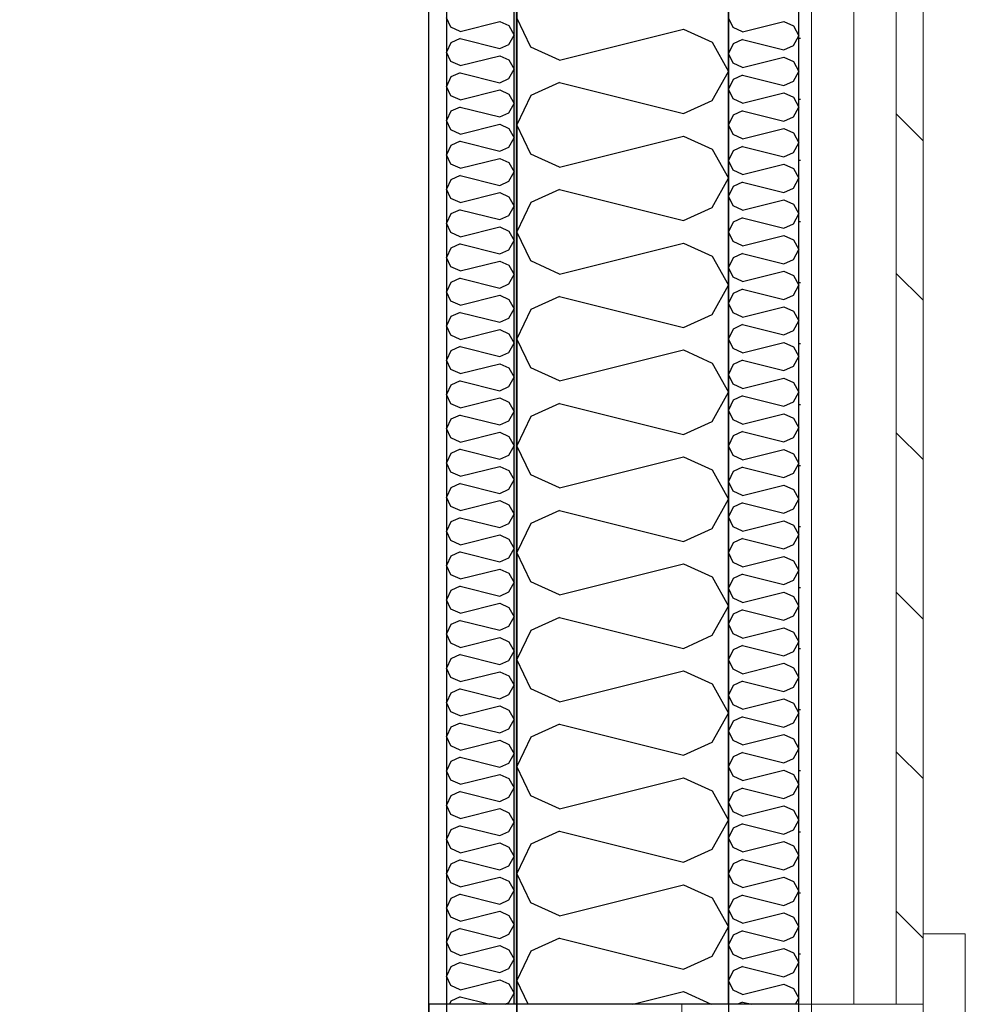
# Model space of a CAD drawing. Header units: millimetres. Extents: x -117798 to 93698, y -182207 to 252400.
# Tile 55 of 222: x -64741 to -64070, y -38336 to -37637. Entities that reach past the tile are written whole.
import ezdxf
from ezdxf.enums import TextEntityAlignment as Align

# ---------------------------------------------------------------- set-up
doc = ezdxf.new("R2010")
doc.units = ezdxf.units.MM
doc.header["$LTSCALE"] = 0.5
doc.header["$MEASUREMENT"] = 0
doc.linetypes.add('PLINE', pattern=[0])
for name, color, linetype in [('232- Ikke-bærende yttervegger', 7, 'Continuous'), ('232- Ikke-bærende yttervegger (Skravur)', 7, 'Continuous'), ('232- Ikke-bærende yttervegger (Skravur)(Nye konstruksjoner)', 7, 'Continuous'), ('232- Ikke-bærende yttervegger(Nye konstruksjoner)', 7, 'Continuous'), ('235- Utvendig kledning og overflate (Skravur)(Nye konstruksjoner)', 7, 'Continuous'), ('244- Vinduer_ dører_ foldevegger(Nye konstruksjoner)', 7, 'Continuous'), ('25-- Dekker(Nye konstruksjoner)', 7, 'Continuous'), ('256- Faste himlinger og overflatebehandling(Nye konstruksjoner)', 7, 'Continuous'), ('261- Primærkonstruksjon (tak)', 7, 'Continuous'), ('262- Taktekking(Nye konstruksjoner)', 7, 'Continuous'), ('862- M___Nettoareal(Nye konstruksjoner)', 7, 'Continuous'), ('862- M___Nettoareal(Polylinje)(Nye konstruksjoner)', 7, 'Continuous'), ('862- M___Nettoareal(Tekst)(Nye konstruksjoner)', 7, 'Continuous')]:
    doc.layers.add(name, color=color, linetype=linetype)
for name, color, linetype, lineweight in [('234- Vinduer_ dører_ porter(Nye konstruksjoner)', 7, 'Continuous', 0), ('235- Utvendig kledning og overflate(Nye konstruksjoner)', 7, 'Continuous', 0), ('236- Innvendig kledning og overflate(Nye konstruksjoner)', 7, 'Continuous', 0)]:
    doc.layers.add(name, color=color, linetype=linetype, lineweight=lineweight)
doc.styles.add('GENERATED_STYLE_1', font='arial.ttf')

# ---------------------------------------------------------------- blocks, each defined once
blk = doc.blocks.new('Åpent ned_A-218_37', base_point=(-65895.92, -34228.21))
at = {"layer": '862- M___Nettoareal(Polylinje)(Nye konstruksjoner)', "linetype": 'PLINE', "flags": 128}
blk.add_lwpolyline([(-67075.66, -28334.43), (-67075.66, -38899.43), (-64450.66, -38899.43), (-64450.66, -28334.43)], close=True, dxfattribs=at)
at = {"layer": '862- M___Nettoareal(Tekst)(Nye konstruksjoner)', "style": 'GENERATED_STYLE_1'}
for tag, height, p in [('DUMMY_862', 150, (-66013.78, -33759.23)), ('ROOM_NAME', 150, (-66013.78, -34702.69)), ('DUMMY_861', 100, (-66170.92, -34331.24)), ('ROOM_NUMBER', 100, (-66170.92, -34720.05)), ('DUMMY_863', 100, (-65778.07, -34697.2))]:
    blk.add_attdef(tag, text='', height=height, rotation=90, dxfattribs=at).set_placement(p, align=Align.TOP_LEFT)
blk = doc.blocks.new('*X182')
at = {"layer": '232- Ikke-bærende yttervegger (Skravur)', "linetype": 'PLINE'}
for p, q in [((-64378.35, -37656.69), (-64388.16, -37635.97)), ((-64358.03, -37665.94), (-64270.04, -37643.94)), ((-64270.04, -37643.94), (-64249.72, -37653.19)), ((-64358.03, -37665.94), (-64378.35, -37656.69)), ((-64249.72, -37653.19), (-64238.16, -37673.91)), ((-64249.72, -37694.63), (-64238.16, -37673.91)), ((-64358.03, -37681.88), (-64378.35, -37691.13)), ((-64358.03, -37681.88), (-64270.04, -37703.88)), ((-64378.35, -37691.13), (-64388.16, -37711.85)), ((-64270.04, -37703.88), (-64249.72, -37694.63)), ((-64378.35, -37732.57), (-64388.16, -37711.85)), ((-64358.03, -37741.82), (-64270.04, -37719.82)), ((-64270.04, -37719.82), (-64249.72, -37729.07)), ((-64249.72, -37729.07), (-64238.16, -37749.79)), ((-64358.03, -37741.82), (-64378.35, -37732.57)), ((-64249.72, -37770.51), (-64238.16, -37749.79)), ((-64358.03, -37757.76), (-64378.35, -37767.01)), ((-64358.03, -37757.76), (-64270.04, -37779.76)), ((-64378.35, -37767.01), (-64388.16, -37787.73)), ((-64270.04, -37779.76), (-64249.72, -37770.51)), ((-64378.35, -37808.45), (-64388.16, -37787.73)), ((-64358.03, -37817.7), (-64270.04, -37795.7)), ((-64270.04, -37795.7), (-64249.72, -37804.95)), ((-64249.72, -37804.95), (-64238.16, -37825.67)), ((-64358.03, -37817.7), (-64378.35, -37808.45)), ((-64249.72, -37846.39), (-64238.16, -37825.67)), ((-64358.03, -37833.64), (-64378.35, -37842.89)), ((-64358.03, -37833.64), (-64270.04, -37855.64)), ((-64378.35, -37842.89), (-64388.16, -37863.61)), ((-64270.04, -37855.64), (-64249.72, -37846.39)), ((-64378.35, -37884.33), (-64388.16, -37863.61)), ((-64358.03, -37893.58), (-64270.04, -37871.58)), ((-64270.04, -37871.58), (-64249.72, -37880.83)), ((-64249.72, -37880.83), (-64238.16, -37901.55)), ((-64358.03, -37893.58), (-64378.35, -37884.33)), ((-64249.72, -37922.27), (-64238.16, -37901.55)), ((-64358.03, -37909.52), (-64378.35, -37918.77)), ((-64358.03, -37909.52), (-64270.04, -37931.52)), ((-64378.35, -37918.77), (-64388.16, -37939.49)), ((-64270.04, -37931.52), (-64249.72, -37922.27)), ((-64378.35, -37960.21), (-64388.16, -37939.49)), ((-64358.03, -37969.46), (-64270.04, -37947.46)), ((-64270.04, -37947.46), (-64249.72, -37956.71)), ((-64358.03, -37969.46), (-64378.35, -37960.21)), ((-64249.72, -37956.71), (-64238.16, -37977.43)), ((-64249.72, -37998.15), (-64238.16, -37977.43)), ((-64358.03, -37985.4), (-64378.35, -37994.65)), ((-64358.03, -37985.4), (-64270.04, -38007.4)), ((-64378.35, -37994.65), (-64388.16, -38015.37)), ((-64270.04, -38007.4), (-64249.72, -37998.15)), ((-64378.35, -38036.09), (-64388.16, -38015.37)), ((-64358.03, -38045.34), (-64270.04, -38023.34)), ((-64270.04, -38023.34), (-64249.72, -38032.58)), ((-64358.03, -38045.34), (-64378.35, -38036.09)), ((-64249.72, -38032.58), (-64238.16, -38053.31)), ((-64249.72, -38074.03), (-64238.16, -38053.31)), ((-64358.03, -38061.28), (-64378.35, -38070.52)), ((-64358.03, -38061.28), (-64270.04, -38083.28)), ((-64378.35, -38070.52), (-64388.16, -38091.25)), ((-64270.04, -38083.28), (-64249.72, -38074.03)), ((-64378.35, -38111.97), (-64388.16, -38091.25)), ((-64358.03, -38121.21), (-64270.04, -38099.22)), ((-64270.04, -38099.22), (-64249.72, -38108.46)), ((-64358.03, -38121.21), (-64378.35, -38111.97)), ((-64249.72, -38108.46), (-64238.16, -38129.19)), ((-64249.72, -38149.91), (-64238.16, -38129.19)), ((-64358.03, -38137.16), (-64378.35, -38146.4)), ((-64358.03, -38137.16), (-64270.04, -38159.15)), ((-64378.35, -38146.4), (-64388.16, -38167.13)), ((-64270.04, -38159.15), (-64249.72, -38149.91)), ((-64378.35, -38187.85), (-64388.16, -38167.13)), ((-64358.03, -38197.09), (-64270.04, -38175.1)), ((-64270.04, -38175.1), (-64249.72, -38184.34)), ((-64358.03, -38197.09), (-64378.35, -38187.85)), ((-64249.72, -38184.34), (-64238.16, -38205.06)), ((-64249.72, -38225.79), (-64238.16, -38205.06)), ((-64358.03, -38213.04), (-64378.35, -38222.28)), ((-64358.03, -38213.04), (-64270.04, -38235.03)), ((-64378.35, -38222.28), (-64388.16, -38243)), ((-64270.04, -38235.03), (-64249.72, -38225.79)), ((-64378.35, -38263.73), (-64388.16, -38243)), ((-64358.03, -38272.97), (-64270.04, -38250.98)), ((-64270.04, -38250.98), (-64249.72, -38260.22)), ((-64249.72, -38260.22), (-64238.16, -38280.94)), ((-64358.03, -38272.97), (-64378.35, -38263.73)), ((-64249.72, -38301.67), (-64238.16, -38280.94)), ((-64358.03, -38288.91), (-64378.35, -38298.16)), ((-64358.03, -38288.91), (-64270.04, -38310.91)), ((-64378.35, -38298.16), (-64388.16, -38318.88)), ((-64270.04, -38310.91), (-64249.72, -38301.67)), ((-64380.14, -38335.82), (-64388.16, -38318.88)), ((-64305.91, -38335.82), (-64270.04, -38326.85)), ((-64270.04, -38326.85), (-64250.34, -38335.82))]:
    blk.add_line(p, q, dxfattribs=at)
blk = doc.blocks.new('*X377')
at = {"layer": '232- Ikke-bærende yttervegger (Skravur)(Nye konstruksjoner)', "linetype": 'PLINE'}
for p, q in [((-64435.02, -37642.6), (-64438.16, -37635.97)), ((-64428.52, -37645.56), (-64400.36, -37638.52)), ((-64400.36, -37638.52), (-64393.86, -37641.48)), ((-64428.52, -37645.56), (-64435.02, -37642.6)), ((-64393.86, -37641.48), (-64390.16, -37648.11)), ((-64428.52, -37650.66), (-64435.02, -37653.62)), ((-64428.52, -37650.66), (-64400.36, -37657.7)), ((-64393.86, -37654.74), (-64390.16, -37648.11)), ((-64435.02, -37653.62), (-64438.16, -37660.25)), ((-64400.36, -37657.7), (-64393.86, -37654.74)), ((-64435.02, -37666.88), (-64438.16, -37660.25)), ((-64428.52, -37669.84), (-64435.02, -37666.88)), ((-64428.52, -37669.84), (-64400.36, -37662.8)), ((-64400.36, -37662.8), (-64393.86, -37665.76)), ((-64393.86, -37665.76), (-64390.16, -37672.39)), ((-64393.86, -37679.03), (-64390.16, -37672.39)), ((-64435.02, -37677.9), (-64438.16, -37684.53)), ((-64428.52, -37674.94), (-64435.02, -37677.9)), ((-64428.52, -37674.94), (-64400.36, -37681.98)), ((-64400.36, -37681.98), (-64393.86, -37679.03)), ((-64435.02, -37691.17), (-64438.16, -37684.53)), ((-64428.52, -37694.12), (-64400.36, -37687.09)), ((-64400.36, -37687.09), (-64393.86, -37690.04)), ((-64428.52, -37694.12), (-64435.02, -37691.17)), ((-64393.86, -37690.04), (-64390.16, -37696.68)), ((-64428.52, -37699.23), (-64435.02, -37702.19)), ((-64428.52, -37699.23), (-64400.36, -37706.27)), ((-64393.86, -37703.31), (-64390.16, -37696.68)), ((-64435.02, -37702.19), (-64438.16, -37708.82)), ((-64435.02, -37715.45), (-64438.16, -37708.82)), ((-64400.36, -37706.27), (-64393.86, -37703.31)), ((-64428.52, -37718.41), (-64435.02, -37715.45)), ((-64428.52, -37718.41), (-64400.36, -37711.37)), ((-64400.36, -37711.37), (-64393.86, -37714.33)), ((-64393.86, -37714.33), (-64390.16, -37720.96)), ((-64393.86, -37727.59), (-64390.16, -37720.96)), ((-64435.02, -37726.47), (-64438.16, -37733.1)), ((-64428.52, -37723.51), (-64435.02, -37726.47)), ((-64428.52, -37723.51), (-64400.36, -37730.55)), ((-64400.36, -37730.55), (-64393.86, -37727.59)), ((-64435.02, -37739.73), (-64438.16, -37733.1)), ((-64428.52, -37742.69), (-64400.36, -37735.65)), ((-64400.36, -37735.65), (-64393.86, -37738.61)), ((-64428.52, -37742.69), (-64435.02, -37739.73)), ((-64393.86, -37738.61), (-64390.16, -37745.24)), ((-64435.02, -37750.75), (-64438.16, -37757.38)), ((-64428.52, -37747.79), (-64435.02, -37750.75)), ((-64428.52, -37747.79), (-64400.36, -37754.83)), ((-64393.86, -37751.87), (-64390.16, -37745.24)), ((-64435.02, -37764.01), (-64438.16, -37757.38)), ((-64400.36, -37754.83), (-64393.86, -37751.87)), ((-64428.52, -37766.97), (-64435.02, -37764.01)), ((-64428.52, -37766.97), (-64400.36, -37759.93)), ((-64400.36, -37759.93), (-64393.86, -37762.89)), ((-64393.86, -37762.89), (-64390.16, -37769.52)), ((-64393.86, -37776.15), (-64390.16, -37769.52)), ((-64435.02, -37775.03), (-64438.16, -37781.66)), ((-64428.52, -37772.07), (-64435.02, -37775.03)), ((-64428.52, -37772.07), (-64400.36, -37779.11)), ((-64400.36, -37779.11), (-64393.86, -37776.15)), ((-64435.02, -37788.29), (-64438.16, -37781.66)), ((-64428.52, -37791.25), (-64400.36, -37784.21)), ((-64400.36, -37784.21), (-64393.86, -37787.17)), ((-64428.52, -37791.25), (-64435.02, -37788.29)), ((-64393.86, -37787.17), (-64390.16, -37793.8)), ((-64435.02, -37799.31), (-64438.16, -37805.94)), ((-64428.52, -37796.35), (-64435.02, -37799.31)), ((-64428.52, -37796.35), (-64400.36, -37803.39)), ((-64393.86, -37800.43), (-64390.16, -37793.8)), ((-64435.02, -37812.57), (-64438.16, -37805.94)), ((-64400.36, -37803.39), (-64393.86, -37800.43)), ((-64428.52, -37815.53), (-64435.02, -37812.57)), ((-64428.52, -37815.53), (-64400.36, -37808.49)), ((-64400.36, -37808.49), (-64393.86, -37811.45)), ((-64393.86, -37811.45), (-64390.16, -37818.08)), ((-64428.52, -37820.63), (-64435.02, -37823.59)), ((-64428.52, -37820.63), (-64400.36, -37827.67)), ((-64393.86, -37824.71), (-64390.16, -37818.08)), ((-64435.02, -37823.59), (-64438.16, -37830.22)), ((-64400.36, -37827.67), (-64393.86, -37824.71)), ((-64435.02, -37836.85), (-64438.16, -37830.22)), ((-64428.52, -37839.81), (-64400.36, -37832.77)), ((-64400.36, -37832.77), (-64393.86, -37835.73)), ((-64428.52, -37839.81), (-64435.02, -37836.85)), ((-64393.86, -37835.73), (-64390.16, -37842.36)), ((-64435.02, -37847.87), (-64438.16, -37854.5)), ((-64428.52, -37844.91), (-64435.02, -37847.87)), ((-64428.52, -37844.91), (-64400.36, -37851.95)), ((-64393.86, -37848.99), (-64390.16, -37842.36)), ((-64435.02, -37861.13), (-64438.16, -37854.5)), ((-64400.36, -37851.95), (-64393.86, -37848.99)), ((-64428.52, -37864.09), (-64435.02, -37861.13)), ((-64428.52, -37864.09), (-64400.36, -37857.05)), ((-64400.36, -37857.05), (-64393.86, -37860.01)), ((-64393.86, -37860.01), (-64390.16, -37866.64)), ((-64428.52, -37869.2), (-64435.02, -37872.15)), ((-64428.52, -37869.2), (-64400.36, -37876.23)), ((-64393.86, -37873.28), (-64390.16, -37866.64)), ((-64435.02, -37872.15), (-64438.16, -37878.79)), ((-64400.36, -37876.23), (-64393.86, -37873.28)), ((-64435.02, -37885.42), (-64438.16, -37878.79)), ((-64428.52, -37888.37), (-64400.36, -37881.34)), ((-64400.36, -37881.34), (-64393.86, -37884.29)), ((-64428.52, -37888.37), (-64435.02, -37885.42)), ((-64393.86, -37884.29), (-64390.16, -37890.93)), ((-64435.02, -37896.44), (-64438.16, -37903.07)), ((-64428.52, -37893.48), (-64435.02, -37896.44)), ((-64428.52, -37893.48), (-64400.36, -37900.52)), ((-64400.36, -37900.52), (-64393.86, -37897.56)), ((-64393.86, -37897.56), (-64390.16, -37890.93)), ((-64435.02, -37909.7), (-64438.16, -37903.07)), ((-64428.52, -37912.66), (-64435.02, -37909.7)), ((-64428.52, -37912.66), (-64400.36, -37905.62)), ((-64400.36, -37905.62), (-64393.86, -37908.58)), ((-64393.86, -37908.58), (-64390.16, -37915.21)), ((-64428.52, -37917.76), (-64435.02, -37920.72)), ((-64428.52, -37917.76), (-64400.36, -37924.8)), ((-64393.86, -37921.84), (-64390.16, -37915.21)), ((-64435.02, -37920.72), (-64438.16, -37927.35)), ((-64400.36, -37924.8), (-64393.86, -37921.84)), ((-64435.02, -37933.98), (-64438.16, -37927.35)), ((-64428.52, -37936.94), (-64400.36, -37929.9)), ((-64400.36, -37929.9), (-64393.86, -37932.86)), ((-64428.52, -37936.94), (-64435.02, -37933.98)), ((-64393.86, -37932.86), (-64390.16, -37939.49)), ((-64393.86, -37946.12), (-64390.16, -37939.49)), ((-64435.02, -37945), (-64438.16, -37951.63)), ((-64428.52, -37942.04), (-64435.02, -37945)), ((-64428.52, -37942.04), (-64400.36, -37949.08)), ((-64400.36, -37949.08), (-64393.86, -37946.12)), ((-64435.02, -37958.26), (-64438.16, -37951.63)), ((-64428.52, -37961.22), (-64435.02, -37958.26)), ((-64428.52, -37961.22), (-64400.36, -37954.18)), ((-64400.36, -37954.18), (-64393.86, -37957.14)), ((-64393.86, -37957.14), (-64390.16, -37963.77)), ((-64428.52, -37966.32), (-64435.02, -37969.28)), ((-64428.52, -37966.32), (-64400.36, -37973.36)), ((-64393.86, -37970.4), (-64390.16, -37963.77)), ((-64435.02, -37969.28), (-64438.16, -37975.91)), ((-64400.36, -37973.36), (-64393.86, -37970.4)), ((-64435.02, -37982.54), (-64438.16, -37975.91)), ((-64428.52, -37985.5), (-64400.36, -37978.46)), ((-64400.36, -37978.46), (-64393.86, -37981.42)), ((-64393.86, -37981.42), (-64390.16, -37988.05)), ((-64428.52, -37985.5), (-64435.02, -37982.54)), ((-64393.86, -37994.68), (-64390.16, -37988.05)), ((-64435.02, -37993.56), (-64438.16, -38000.19)), ((-64428.52, -37990.6), (-64435.02, -37993.56)), ((-64428.52, -37990.6), (-64400.36, -37997.64)), ((-64400.36, -37997.64), (-64393.86, -37994.68)), ((-64435.02, -38006.82), (-64438.16, -38000.19)), ((-64428.52, -38009.78), (-64435.02, -38006.82)), ((-64428.52, -38009.78), (-64400.36, -38002.74)), ((-64400.36, -38002.74), (-64393.86, -38005.7)), ((-64393.86, -38005.7), (-64390.16, -38012.33)), ((-64428.52, -38014.88), (-64435.02, -38017.84)), ((-64428.52, -38014.88), (-64400.36, -38021.92)), ((-64393.86, -38018.96), (-64390.16, -38012.33)), ((-64435.02, -38017.84), (-64438.16, -38024.47)), ((-64400.36, -38021.92), (-64393.86, -38018.96)), ((-64435.02, -38031.1), (-64438.16, -38024.47)), ((-64428.52, -38034.06), (-64400.36, -38027.02)), ((-64400.36, -38027.02), (-64393.86, -38029.98)), ((-64393.86, -38029.98), (-64390.16, -38036.61)), ((-64428.52, -38034.06), (-64435.02, -38031.1)), ((-64393.86, -38043.24), (-64390.16, -38036.61)), ((-64435.02, -38042.12), (-64438.16, -38048.75)), ((-64428.52, -38039.16), (-64435.02, -38042.12)), ((-64428.52, -38039.16), (-64400.36, -38046.2)), ((-64400.36, -38046.2), (-64393.86, -38043.24)), ((-64435.02, -38055.38), (-64438.16, -38048.75)), ((-64428.52, -38058.34), (-64435.02, -38055.38)), ((-64428.52, -38058.34), (-64400.36, -38051.3)), ((-64400.36, -38051.3), (-64393.86, -38054.26)), ((-64393.86, -38054.26), (-64390.16, -38060.89)), ((-64428.52, -38063.45), (-64435.02, -38066.4)), ((-64428.52, -38063.45), (-64400.36, -38070.48)), ((-64393.86, -38067.53), (-64390.16, -38060.89)), ((-64435.02, -38066.4), (-64438.16, -38073.04)), ((-64400.36, -38070.48), (-64393.86, -38067.53)), ((-64435.02, -38079.67), (-64438.16, -38073.04)), ((-64428.52, -38082.63), (-64400.36, -38075.59)), ((-64400.36, -38075.59), (-64393.86, -38078.54)), ((-64393.86, -38078.54), (-64390.16, -38085.18)), ((-64428.52, -38082.63), (-64435.02, -38079.67)), ((-64393.86, -38091.81), (-64390.16, -38085.18)), ((-64435.02, -38090.69), (-64438.16, -38097.32)), ((-64428.52, -38087.73), (-64435.02, -38090.69)), ((-64428.52, -38087.73), (-64400.36, -38094.77)), ((-64400.36, -38094.77), (-64393.86, -38091.81)), ((-64435.02, -38103.95), (-64438.16, -38097.32)), ((-64428.52, -38106.91), (-64400.36, -38099.87)), ((-64400.36, -38099.87), (-64393.86, -38102.83)), ((-64428.52, -38106.91), (-64435.02, -38103.95)), ((-64393.86, -38102.83), (-64390.16, -38109.46)), ((-64428.52, -38112.01), (-64435.02, -38114.97)), ((-64428.52, -38112.01), (-64400.36, -38119.05)), ((-64393.86, -38116.09), (-64390.16, -38109.46)), ((-64435.02, -38114.97), (-64438.16, -38121.6)), ((-64400.36, -38119.05), (-64393.86, -38116.09)), ((-64435.02, -38128.23), (-64438.16, -38121.6)), ((-64428.52, -38131.19), (-64400.36, -38124.15)), ((-64400.36, -38124.15), (-64393.86, -38127.11)), ((-64393.86, -38127.11), (-64390.16, -38133.74)), ((-64428.52, -38131.19), (-64435.02, -38128.23)), ((-64393.86, -38140.37), (-64390.16, -38133.74)), ((-64435.02, -38139.25), (-64438.16, -38145.88)), ((-64428.52, -38136.29), (-64435.02, -38139.25)), ((-64428.52, -38136.29), (-64400.36, -38143.33)), ((-64400.36, -38143.33), (-64393.86, -38140.37)), ((-64435.02, -38152.51), (-64438.16, -38145.88)), ((-64428.52, -38155.47), (-64400.36, -38148.43)), ((-64400.36, -38148.43), (-64393.86, -38151.39)), ((-64428.52, -38155.47), (-64435.02, -38152.51)), ((-64393.86, -38151.39), (-64390.16, -38158.02)), ((-64428.52, -38160.57), (-64435.02, -38163.53)), ((-64428.52, -38160.57), (-64400.36, -38167.61)), ((-64393.86, -38164.65), (-64390.16, -38158.02)), ((-64435.02, -38163.53), (-64438.16, -38170.16)), ((-64400.36, -38167.61), (-64393.86, -38164.65)), ((-64435.02, -38176.79), (-64438.16, -38170.16)), ((-64428.52, -38179.75), (-64435.02, -38176.79)), ((-64428.52, -38179.75), (-64400.36, -38172.71)), ((-64400.36, -38172.71), (-64393.86, -38175.67)), ((-64393.86, -38175.67), (-64390.16, -38182.3)), ((-64393.86, -38188.93), (-64390.16, -38182.3)), ((-64435.02, -38187.81), (-64438.16, -38194.44)), ((-64428.52, -38184.85), (-64435.02, -38187.81)), ((-64428.52, -38184.85), (-64400.36, -38191.89)), ((-64400.36, -38191.89), (-64393.86, -38188.93)), ((-64435.02, -38201.07), (-64438.16, -38194.44)), ((-64428.52, -38204.03), (-64400.36, -38196.99)), ((-64400.36, -38196.99), (-64393.86, -38199.95)), ((-64428.52, -38204.03), (-64435.02, -38201.07)), ((-64393.86, -38199.95), (-64390.16, -38206.58)), ((-64428.52, -38209.13), (-64435.02, -38212.09)), ((-64428.52, -38209.13), (-64400.36, -38216.17)), ((-64393.86, -38213.21), (-64390.16, -38206.58)), ((-64435.02, -38212.09), (-64438.16, -38218.72)), ((-64435.02, -38225.35), (-64438.16, -38218.72)), ((-64400.36, -38216.17), (-64393.86, -38213.21)), ((-64428.52, -38228.31), (-64435.02, -38225.35)), ((-64428.52, -38228.31), (-64400.36, -38221.27)), ((-64400.36, -38221.27), (-64393.86, -38224.23)), ((-64393.86, -38224.23), (-64390.16, -38230.86)), ((-64393.86, -38237.49), (-64390.16, -38230.86)), ((-64435.02, -38236.37), (-64438.16, -38243)), ((-64428.52, -38233.41), (-64435.02, -38236.37)), ((-64428.52, -38233.41), (-64400.36, -38240.45)), ((-64400.36, -38240.45), (-64393.86, -38237.49)), ((-64435.02, -38249.64), (-64438.16, -38243)), ((-64428.52, -38252.59), (-64400.36, -38245.55)), ((-64400.36, -38245.55), (-64393.86, -38248.51)), ((-64428.52, -38252.59), (-64435.02, -38249.64)), ((-64393.86, -38248.51), (-64390.16, -38255.14)), ((-64435.02, -38260.65), (-64438.16, -38267.29)), ((-64428.52, -38257.7), (-64435.02, -38260.65)), ((-64428.52, -38257.7), (-64400.36, -38264.73)), ((-64393.86, -38261.78), (-64390.16, -38255.14)), ((-64435.02, -38273.92), (-64438.16, -38267.29)), ((-64400.36, -38264.73), (-64393.86, -38261.78)), ((-64428.52, -38276.88), (-64435.02, -38273.92)), ((-64428.52, -38276.88), (-64400.36, -38269.84)), ((-64400.36, -38269.84), (-64393.86, -38272.8)), ((-64393.86, -38272.8), (-64390.16, -38279.43)), ((-64393.86, -38286.06), (-64390.16, -38279.43)), ((-64435.02, -38284.94), (-64438.16, -38291.57)), ((-64428.52, -38281.98), (-64435.02, -38284.94)), ((-64428.52, -38281.98), (-64400.36, -38289.02)), ((-64400.36, -38289.02), (-64393.86, -38286.06)), ((-64435.02, -38298.2), (-64438.16, -38291.57)), ((-64428.52, -38301.16), (-64400.36, -38294.12)), ((-64400.36, -38294.12), (-64393.86, -38297.08)), ((-64428.52, -38301.16), (-64435.02, -38298.2)), ((-64393.86, -38297.08), (-64390.16, -38303.71)), ((-64435.02, -38309.22), (-64438.16, -38315.85)), ((-64428.52, -38306.26), (-64435.02, -38309.22)), ((-64428.52, -38306.26), (-64400.36, -38313.3)), ((-64393.86, -38310.34), (-64390.16, -38303.71)), ((-64435.02, -38322.48), (-64438.16, -38315.85)), ((-64400.36, -38313.3), (-64393.86, -38310.34)), ((-64428.52, -38325.44), (-64435.02, -38322.48)), ((-64428.52, -38325.44), (-64400.36, -38318.4)), ((-64400.36, -38318.4), (-64393.86, -38321.36)), ((-64393.86, -38321.36), (-64390.16, -38327.99)), ((-64428.52, -38330.54), (-64435.02, -38333.5)), ((-64428.52, -38330.54), (-64407.39, -38335.82)), ((-64393.86, -38334.62), (-64390.16, -38327.99)), ((-64435.02, -38333.5), (-64436.12, -38335.82)), ((-64396.5, -38335.82), (-64393.86, -38334.62))]:
    blk.add_line(p, q, dxfattribs=at)
blk = doc.blocks.new('*X389')
at = {"layer": '235- Utvendig kledning og overflate (Skravur)(Nye konstruksjoner)', "linetype": 'PLINE'}
for p, q in [((-64234.89, -37642.88), (-64238.16, -37635.97)), ((-64228.12, -37645.96), (-64198.79, -37638.63)), ((-64198.79, -37638.63), (-64192.01, -37641.71)), ((-64228.12, -37645.96), (-64234.89, -37642.88)), ((-64192.01, -37641.71), (-64188.16, -37648.62)), ((-64228.12, -37651.28), (-64234.89, -37654.36)), ((-64228.12, -37651.28), (-64198.79, -37658.61)), ((-64192.01, -37655.53), (-64188.16, -37648.62)), ((-64234.89, -37654.36), (-64238.16, -37661.27)), ((-64198.79, -37658.61), (-64192.01, -37655.53)), ((-64234.89, -37668.17), (-64238.16, -37661.27)), ((-64228.12, -37671.25), (-64198.79, -37663.92)), ((-64198.79, -37663.92), (-64192.01, -37667)), ((-64192.01, -37667), (-64188.16, -37673.91)), ((-64228.12, -37671.25), (-64234.89, -37668.17)), ((-64192.01, -37680.82), (-64188.16, -37673.91)), ((-64234.89, -37679.65), (-64238.16, -37686.56)), ((-64228.12, -37676.57), (-64234.89, -37679.65)), ((-64228.12, -37676.57), (-64198.79, -37683.9)), ((-64198.79, -37683.9), (-64192.01, -37680.82)), ((-64234.89, -37693.47), (-64238.16, -37686.56)), ((-64228.12, -37696.55), (-64234.89, -37693.47)), ((-64228.12, -37696.55), (-64198.79, -37689.22)), ((-64198.79, -37689.22), (-64192.01, -37692.3)), ((-64192.01, -37692.3), (-64188.16, -37699.2)), ((-64228.12, -37701.86), (-64234.89, -37704.94)), ((-64228.12, -37701.86), (-64198.79, -37709.19)), ((-64192.01, -37706.11), (-64188.16, -37699.2)), ((-64234.89, -37704.94), (-64238.16, -37711.85)), ((-64198.79, -37709.19), (-64192.01, -37706.11)), ((-64234.89, -37718.76), (-64238.16, -37711.85)), ((-64228.12, -37721.84), (-64198.79, -37714.51)), ((-64198.79, -37714.51), (-64192.01, -37717.59)), ((-64228.12, -37721.84), (-64234.89, -37718.76)), ((-64192.01, -37717.59), (-64188.16, -37724.5)), ((-64228.12, -37727.15), (-64234.89, -37730.24)), ((-64228.12, -37727.15), (-64198.79, -37734.49)), ((-64192.01, -37731.4), (-64188.16, -37724.5)), ((-64234.89, -37730.24), (-64238.16, -37737.14)), ((-64198.79, -37734.49), (-64192.01, -37731.4)), ((-64234.89, -37744.05), (-64238.16, -37737.14)), ((-64228.12, -37747.13), (-64198.79, -37739.8)), ((-64198.79, -37739.8), (-64192.01, -37742.88)), ((-64192.01, -37742.88), (-64188.16, -37749.79)), ((-64228.12, -37747.13), (-64234.89, -37744.05)), ((-64192.01, -37756.7), (-64188.16, -37749.79)), ((-64234.89, -37755.53), (-64238.16, -37762.44)), ((-64228.12, -37752.45), (-64234.89, -37755.53)), ((-64228.12, -37752.45), (-64198.79, -37759.78)), ((-64198.79, -37759.78), (-64192.01, -37756.7)), ((-64234.89, -37769.34), (-64238.16, -37762.44)), ((-64228.12, -37772.43), (-64234.89, -37769.34)), ((-64228.12, -37772.43), (-64198.79, -37765.09)), ((-64198.79, -37765.09), (-64192.01, -37768.18)), ((-64192.01, -37768.18), (-64188.16, -37775.08)), ((-64228.12, -37777.74), (-64234.89, -37780.82)), ((-64228.12, -37777.74), (-64198.79, -37785.07)), ((-64192.01, -37781.99), (-64188.16, -37775.08)), ((-64234.89, -37780.82), (-64238.16, -37787.73)), ((-64198.79, -37785.07), (-64192.01, -37781.99)), ((-64234.89, -37794.64), (-64238.16, -37787.73)), ((-64228.12, -37797.72), (-64198.79, -37790.39)), ((-64198.79, -37790.39), (-64192.01, -37793.47)), ((-64228.12, -37797.72), (-64234.89, -37794.64)), ((-64192.01, -37793.47), (-64188.16, -37800.38)), ((-64234.89, -37806.12), (-64238.16, -37813.02)), ((-64228.12, -37803.03), (-64234.89, -37806.12)), ((-64228.12, -37803.03), (-64198.79, -37810.37)), ((-64192.01, -37807.28), (-64188.16, -37800.38)), ((-64234.89, -37819.93), (-64238.16, -37813.02)), ((-64198.79, -37810.37), (-64192.01, -37807.28)), ((-64228.12, -37823.01), (-64234.89, -37819.93)), ((-64228.12, -37823.01), (-64198.79, -37815.68)), ((-64198.79, -37815.68), (-64192.01, -37818.76)), ((-64192.01, -37818.76), (-64188.16, -37825.67)), ((-64192.01, -37832.58), (-64188.16, -37825.67)), ((-64234.89, -37831.41), (-64238.16, -37838.32)), ((-64228.12, -37828.33), (-64234.89, -37831.41)), ((-64228.12, -37828.33), (-64198.79, -37835.66)), ((-64198.79, -37835.66), (-64192.01, -37832.58)), ((-64234.89, -37845.22), (-64238.16, -37838.32)), ((-64228.12, -37848.31), (-64198.79, -37840.97)), ((-64198.79, -37840.97), (-64192.01, -37844.06)), ((-64228.12, -37848.31), (-64234.89, -37845.22)), ((-64192.01, -37844.06), (-64188.16, -37850.96)), ((-64228.12, -37853.62), (-64234.89, -37856.7)), ((-64228.12, -37853.62), (-64198.79, -37860.95)), ((-64192.01, -37857.87), (-64188.16, -37850.96)), ((-64234.89, -37856.7), (-64238.16, -37863.61)), ((-64198.79, -37860.95), (-64192.01, -37857.87)), ((-64234.89, -37870.52), (-64238.16, -37863.61)), ((-64228.12, -37873.6), (-64198.79, -37866.27)), ((-64198.79, -37866.27), (-64192.01, -37869.35)), ((-64192.01, -37869.35), (-64188.16, -37876.26)), ((-64228.12, -37873.6), (-64234.89, -37870.52)), ((-64192.01, -37883.16), (-64188.16, -37876.26)), ((-64234.89, -37881.99), (-64238.16, -37888.9)), ((-64228.12, -37878.91), (-64234.89, -37881.99)), ((-64228.12, -37878.91), (-64198.79, -37886.25)), ((-64198.79, -37886.25), (-64192.01, -37883.16)), ((-64234.89, -37895.81), (-64238.16, -37888.9)), ((-64228.12, -37898.89), (-64234.89, -37895.81)), ((-64228.12, -37898.89), (-64198.79, -37891.56)), ((-64198.79, -37891.56), (-64192.01, -37894.64)), ((-64192.01, -37894.64), (-64188.16, -37901.55)), ((-64228.12, -37904.21), (-64234.89, -37907.29)), ((-64228.12, -37904.21), (-64198.79, -37911.54)), ((-64192.01, -37908.46), (-64188.16, -37901.55)), ((-64234.89, -37907.29), (-64238.16, -37914.2)), ((-64198.79, -37911.54), (-64192.01, -37908.46)), ((-64234.89, -37921.1), (-64238.16, -37914.2)), ((-64228.12, -37924.18), (-64198.79, -37916.85)), ((-64198.79, -37916.85), (-64192.01, -37919.93)), ((-64228.12, -37924.18), (-64234.89, -37921.1)), ((-64192.01, -37919.93), (-64188.16, -37926.84)), ((-64228.12, -37929.5), (-64234.89, -37932.58)), ((-64228.12, -37929.5), (-64198.79, -37936.83)), ((-64192.01, -37933.75), (-64188.16, -37926.84)), ((-64234.89, -37932.58), (-64238.16, -37939.49)), ((-64234.89, -37946.4), (-64238.16, -37939.49)), ((-64198.79, -37936.83), (-64192.01, -37933.75)), ((-64228.12, -37949.48), (-64234.89, -37946.4)), ((-64228.12, -37949.48), (-64198.79, -37942.15)), ((-64198.79, -37942.15), (-64192.01, -37945.23)), ((-64192.01, -37945.23), (-64188.16, -37952.13)), ((-64192.01, -37959.04), (-64188.16, -37952.13)), ((-64234.89, -37957.87), (-64238.16, -37964.78)), ((-64228.12, -37954.79), (-64234.89, -37957.87)), ((-64228.12, -37954.79), (-64198.79, -37962.12)), ((-64198.79, -37962.12), (-64192.01, -37959.04)), ((-64234.89, -37971.69), (-64238.16, -37964.78)), ((-64228.12, -37974.77), (-64198.79, -37967.44)), ((-64198.79, -37967.44), (-64192.01, -37970.52)), ((-64228.12, -37974.77), (-64234.89, -37971.69)), ((-64192.01, -37970.52), (-64188.16, -37977.43)), ((-64228.12, -37980.08), (-64234.89, -37983.17)), ((-64228.12, -37980.08), (-64198.79, -37987.42)), ((-64192.01, -37984.33), (-64188.16, -37977.43)), ((-64234.89, -37983.17), (-64238.16, -37990.07)), ((-64198.79, -37987.42), (-64192.01, -37984.33)), ((-64234.89, -37996.98), (-64238.16, -37990.07)), ((-64228.12, -38000.06), (-64198.79, -37992.73)), ((-64198.79, -37992.73), (-64192.01, -37995.81)), ((-64228.12, -38000.06), (-64234.89, -37996.98)), ((-64192.01, -37995.81), (-64188.16, -38002.72)), ((-64234.89, -38008.46), (-64238.16, -38015.37)), ((-64228.12, -38005.38), (-64234.89, -38008.46)), ((-64228.12, -38005.38), (-64198.79, -38012.71)), ((-64192.01, -38009.63), (-64188.16, -38002.72)), ((-64234.89, -38022.27), (-64238.16, -38015.37)), ((-64198.79, -38012.71), (-64192.01, -38009.63)), ((-64228.12, -38025.36), (-64234.89, -38022.27)), ((-64228.12, -38025.36), (-64198.79, -38018.02)), ((-64198.79, -38018.02), (-64192.01, -38021.11)), ((-64192.01, -38021.11), (-64188.16, -38028.01)), ((-64192.01, -38034.92), (-64188.16, -38028.01)), ((-64234.89, -38033.75), (-64238.16, -38040.66)), ((-64228.12, -38030.67), (-64234.89, -38033.75)), ((-64228.12, -38030.67), (-64198.79, -38038)), ((-64198.79, -38038), (-64192.01, -38034.92)), ((-64234.89, -38047.57), (-64238.16, -38040.66)), ((-64228.12, -38050.65), (-64198.79, -38043.32)), ((-64198.79, -38043.32), (-64192.01, -38046.4)), ((-64228.12, -38050.65), (-64234.89, -38047.57)), ((-64192.01, -38046.4), (-64188.16, -38053.31)), ((-64228.12, -38055.96), (-64234.89, -38059.05)), ((-64228.12, -38055.96), (-64198.79, -38063.3)), ((-64192.01, -38060.21), (-64188.16, -38053.31)), ((-64234.89, -38059.05), (-64238.16, -38065.95)), ((-64198.79, -38063.3), (-64192.01, -38060.21)), ((-64234.89, -38072.86), (-64238.16, -38065.95)), ((-64228.12, -38075.94), (-64198.79, -38068.61)), ((-64198.79, -38068.61), (-64192.01, -38071.69)), ((-64192.01, -38071.69), (-64188.16, -38078.6)), ((-64228.12, -38075.94), (-64234.89, -38072.86)), ((-64192.01, -38085.51), (-64188.16, -38078.6)), ((-64234.89, -38084.34), (-64238.16, -38091.25)), ((-64228.12, -38081.26), (-64234.89, -38084.34)), ((-64228.12, -38081.26), (-64198.79, -38088.59)), ((-64198.79, -38088.59), (-64192.01, -38085.51)), ((-64234.89, -38098.15), (-64238.16, -38091.25)), ((-64228.12, -38101.24), (-64234.89, -38098.15)), ((-64228.12, -38101.24), (-64198.79, -38093.9)), ((-64198.79, -38093.9), (-64192.01, -38096.99)), ((-64192.01, -38096.99), (-64188.16, -38103.89)), ((-64228.12, -38106.55), (-64234.89, -38109.63)), ((-64228.12, -38106.55), (-64198.79, -38113.88)), ((-64192.01, -38110.8), (-64188.16, -38103.89)), ((-64234.89, -38109.63), (-64238.16, -38116.54)), ((-64198.79, -38113.88), (-64192.01, -38110.8)), ((-64234.89, -38123.45), (-64238.16, -38116.54)), ((-64228.12, -38126.53), (-64198.79, -38119.2)), ((-64198.79, -38119.2), (-64192.01, -38122.28)), ((-64228.12, -38126.53), (-64234.89, -38123.45)), ((-64192.01, -38122.28), (-64188.16, -38129.19)), ((-64234.89, -38134.92), (-64238.16, -38141.83)), ((-64228.12, -38131.84), (-64234.89, -38134.92)), ((-64228.12, -38131.84), (-64198.79, -38139.18)), ((-64192.01, -38136.09), (-64188.16, -38129.19)), ((-64234.89, -38148.74), (-64238.16, -38141.83)), ((-64198.79, -38139.18), (-64192.01, -38136.09)), ((-64228.12, -38151.82), (-64234.89, -38148.74)), ((-64228.12, -38151.82), (-64198.79, -38144.49)), ((-64198.79, -38144.49), (-64192.01, -38147.57)), ((-64192.01, -38147.57), (-64188.16, -38154.48)), ((-64192.01, -38161.39), (-64188.16, -38154.48)), ((-64234.89, -38160.22), (-64238.16, -38167.13)), ((-64228.12, -38157.14), (-64234.89, -38160.22)), ((-64228.12, -38157.14), (-64198.79, -38164.47)), ((-64198.79, -38164.47), (-64192.01, -38161.39)), ((-64234.89, -38174.03), (-64238.16, -38167.13)), ((-64228.12, -38177.11), (-64198.79, -38169.78)), ((-64198.79, -38169.78), (-64192.01, -38172.86)), ((-64228.12, -38177.11), (-64234.89, -38174.03)), ((-64192.01, -38172.86), (-64188.16, -38179.77)), ((-64228.12, -38182.43), (-64234.89, -38185.51)), ((-64228.12, -38182.43), (-64198.79, -38189.76)), ((-64192.01, -38186.68), (-64188.16, -38179.77)), ((-64234.89, -38185.51), (-64238.16, -38192.42)), ((-64198.79, -38189.76), (-64192.01, -38186.68)), ((-64234.89, -38199.33), (-64238.16, -38192.42)), ((-64228.12, -38202.41), (-64198.79, -38195.08)), ((-64198.79, -38195.08), (-64192.01, -38198.16)), ((-64228.12, -38202.41), (-64234.89, -38199.33)), ((-64192.01, -38198.16), (-64188.16, -38205.06)), ((-64234.89, -38210.8), (-64238.16, -38217.71)), ((-64228.12, -38207.72), (-64234.89, -38210.8)), ((-64228.12, -38207.72), (-64198.79, -38215.05)), ((-64198.79, -38215.05), (-64192.01, -38211.97)), ((-64192.01, -38211.97), (-64188.16, -38205.06)), ((-64234.89, -38224.62), (-64238.16, -38217.71)), ((-64228.12, -38227.7), (-64234.89, -38224.62)), ((-64228.12, -38227.7), (-64198.79, -38220.37)), ((-64198.79, -38220.37), (-64192.01, -38223.45)), ((-64192.01, -38223.45), (-64188.16, -38230.36)), ((-64192.01, -38237.26), (-64188.16, -38230.36)), ((-64234.89, -38236.1), (-64238.16, -38243)), ((-64228.12, -38233.01), (-64234.89, -38236.1)), ((-64228.12, -38233.01), (-64198.79, -38240.35)), ((-64198.79, -38240.35), (-64192.01, -38237.26)), ((-64234.89, -38249.91), (-64238.16, -38243)), ((-64228.12, -38252.99), (-64198.79, -38245.66)), ((-64198.79, -38245.66), (-64192.01, -38248.74)), ((-64228.12, -38252.99), (-64234.89, -38249.91)), ((-64192.01, -38248.74), (-64188.16, -38255.65)), ((-64228.12, -38258.31), (-64234.89, -38261.39)), ((-64228.12, -38258.31), (-64198.79, -38265.64)), ((-64192.01, -38262.56), (-64188.16, -38255.65)), ((-64234.89, -38261.39), (-64238.16, -38268.3)), ((-64198.79, -38265.64), (-64192.01, -38262.56)), ((-64234.89, -38275.2), (-64238.16, -38268.3)), ((-64228.12, -38278.29), (-64198.79, -38270.95)), ((-64198.79, -38270.95), (-64192.01, -38274.04)), ((-64192.01, -38274.04), (-64188.16, -38280.94)), ((-64228.12, -38278.29), (-64234.89, -38275.2)), ((-64192.01, -38287.85), (-64188.16, -38280.94)), ((-64234.89, -38286.68), (-64238.16, -38293.59)), ((-64228.12, -38283.6), (-64234.89, -38286.68)), ((-64228.12, -38283.6), (-64198.79, -38290.93)), ((-64198.79, -38290.93), (-64192.01, -38287.85)), ((-64234.89, -38300.5), (-64238.16, -38293.59)), ((-64228.12, -38303.58), (-64234.89, -38300.5)), ((-64228.12, -38303.58), (-64198.79, -38296.25)), ((-64198.79, -38296.25), (-64192.01, -38299.33)), ((-64192.01, -38299.33), (-64188.16, -38306.24)), ((-64228.12, -38308.89), (-64234.89, -38311.98)), ((-64228.12, -38308.89), (-64198.79, -38316.23)), ((-64192.01, -38313.14), (-64188.16, -38306.24)), ((-64234.89, -38311.98), (-64238.16, -38318.88)), ((-64198.79, -38316.23), (-64192.01, -38313.14)), ((-64234.89, -38325.79), (-64238.16, -38318.88)), ((-64228.12, -38328.87), (-64198.79, -38321.54)), ((-64198.79, -38321.54), (-64192.01, -38324.62)), ((-64228.12, -38328.87), (-64234.89, -38325.79)), ((-64192.01, -38324.62), (-64188.16, -38331.53)), ((-64228.12, -38334.19), (-64231.71, -38335.82)), ((-64228.12, -38334.19), (-64221.58, -38335.82)), ((-64190.55, -38335.82), (-64188.16, -38331.53))]:
    blk.add_line(p, q, dxfattribs=at)
blk = doc.blocks.new('Vindu[36]')
at = {"layer": '234- Vinduer_ dører_ porter(Nye konstruksjoner)', "linetype": 'PLINE'}
for p, q in [((-64100.16, -38285.82), (-64070.16, -38285.82)), ((-64070.16, -38285.82), (-64070.16, -38905.82)), ((-64271.16, -38350.82), (-64271.16, -38335.82)), ((-64238.16, -38335.82), (-64238.16, -38855.82)), ((-64179.16, -38335.82), (-64179.16, -38350.82)), ((-64100.16, -38335.82), (-64100.16, -38855.82))]:
    blk.add_line(p, q, dxfattribs=at)
at = {"layer": '235- Utvendig kledning og overflate(Nye konstruksjoner)', "linetype": 'PLINE'}
for p, q in [((-64100.16, -38335.82), (-64100.16, -38285.82)), ((-64179.16, -38335.82), (-64188.16, -38335.82)), ((-64179.16, -38335.82), (-64188.16, -38335.82)), ((-64149.16, -38335.82), (-64179.16, -38335.82)), ((-64119.16, -38335.82), (-64149.16, -38335.82)), ((-64100.16, -38335.82), (-64119.16, -38335.82))]:
    blk.add_line(p, q, dxfattribs=at)
at = {"layer": '244- Vinduer_ dører_ foldevegger(Nye konstruksjoner)', "linetype": 'PLINE'}
blk.add_line((-64188.16, -38335.82), (-64238.16, -38335.82), dxfattribs=at)
blk.add_line((-64188.16, -38335.82), (-64238.16, -38335.82), dxfattribs=at)

msp = doc.modelspace()

# ---------------------------------------------------------------- hatches: boundary and pattern name
at = {"layer": '232- Ikke-bærende yttervegger (Skravur)(Nye konstruksjoner)', "linetype": 'Continuous'}
h = msp.add_hatch(dxfattribs=at)
h.set_pattern_fill('Gips', color=256, style=0, pattern_type=2)
h.set_pattern_definition([(90, (0, 0), (-86.60254, 0), [0, -50]), (90, (-43.3, 25), (-86.60254, 0), [0, -50])])
h.paths.add_polyline_path([(-64438.16, -36176.93), (-64450.66, -36176.93), (-64450.66, -38335.82), (-64438.16, -38335.82)])
msp.add_hatch(color=256, dxfattribs=at).paths.add_polyline_path([(-64388.16, -36176.93), (-64390.16, -36176.93), (-64390.16, -38335.82), (-64388.16, -38335.82)])
at = {"layer": '235- Utvendig kledning og overflate (Skravur)(Nye konstruksjoner)', "linetype": 'Continuous'}
h = msp.add_hatch(dxfattribs=at)
h.set_pattern_fill('Prikker_tett', color=256, style=0, pattern_type=2)
h.set_pattern_definition([(0, (0, 0), (0, 43.30127), [0, -25]), (0, (12.5, 21.65), (0, 43.30127), [0, -25])])
h.paths.add_polyline_path([(-64179.16, -36176.93), (-64188.16, -36176.93), (-64188.16, -38335.82), (-64179.16, -38335.82)])
h = msp.add_hatch(dxfattribs=at)
h.set_pattern_fill('Skrålinjer_2', color=256, style=0, pattern_type=2)
h.set_pattern_definition([(135, (0, 0), (56.56854, 56.56854), [80, 0])])
h.paths.add_polyline_path([(-64119.16, -38335.82), (-64100.16, -38335.82), (-64100.16, -36176.93), (-64119.16, -36176.93)])

# ---------------------------------------------------------------- linework, layer by layer
at = {"layer": '232- Ikke-bærende yttervegger', "linetype": 'PLINE', "flags": 128}
for points in [[(-64388.16, -36176.93), (-64388.16, -38335.82)], [(-64238.16, -38335.82), (-64238.16, -36176.93)]]:
    msp.add_lwpolyline(points, dxfattribs=at)
at = {"layer": '232- Ikke-bærende yttervegger(Nye konstruksjoner)', "linetype": 'PLINE'}
msp.add_line((-64390.16, -38335.82), (-64390.16, -36176.93), dxfattribs=at)
at = {"layer": '232- Ikke-bærende yttervegger(Nye konstruksjoner)', "linetype": 'PLINE', "flags": 128}
for points in [[(-64388.16, -38335.82), (-64388.16, -36176.93)], [(-64450.66, -38335.82), (-64450.66, -38855.82)], [(-64438.16, -38335.82), (-64450.66, -38335.82)], [(-64390.16, -38335.82), (-64438.16, -38335.82)], [(-64388.16, -38335.82), (-64390.16, -38335.82)], [(-64238.16, -38335.82), (-64388.16, -38335.82)]]:
    msp.add_lwpolyline(points, dxfattribs=at)
at = {"layer": '235- Utvendig kledning og overflate(Nye konstruksjoner)', "linetype": 'PLINE'}
for p, q in [((-64188.16, -38335.82), (-64188.16, -36176.93)), ((-64179.16, -38335.82), (-64179.16, -36176.93)), ((-64149.16, -38335.82), (-64149.16, -36176.93)), ((-64119.16, -38335.82), (-64119.16, -36176.93)), ((-64100.16, -38335.82), (-64100.16, -38285.82)), ((-64188.16, -38335.82), (-64238.16, -38335.82)), ((-64179.16, -38335.82), (-64188.16, -38335.82)), ((-64149.16, -38335.82), (-64179.16, -38335.82)), ((-64119.16, -38335.82), (-64149.16, -38335.82)), ((-64100.16, -38335.82), (-64119.16, -38335.82))]:
    msp.add_line(p, q, dxfattribs=at)
at = {"layer": '235- Utvendig kledning og overflate(Nye konstruksjoner)', "linetype": 'PLINE', "flags": 128}
for points in [[(-64238.16, -36176.93), (-64238.16, -38335.82)], [(-64100.16, -38335.82), (-64100.16, -36176.93)]]:
    msp.add_lwpolyline(points, dxfattribs=at)
at = {"layer": '236- Innvendig kledning og overflate(Nye konstruksjoner)', "linetype": 'PLINE'}
msp.add_line((-64438.16, -36176.93), (-64438.16, -38335.82), dxfattribs=at)
at = {"layer": '236- Innvendig kledning og overflate(Nye konstruksjoner)', "linetype": 'PLINE', "flags": 128}
msp.add_lwpolyline([(-64450.66, -36176.93), (-64450.66, -38335.82)], dxfattribs=at)
at = {"layer": '25-- Dekker(Nye konstruksjoner)', "linetype": 'PLINE', "flags": 128}
msp.add_lwpolyline([(-64438.16, -28321.93), (-64438.16, -38911.93)], dxfattribs=at)
at = {"layer": '256- Faste himlinger og overflatebehandling(Nye konstruksjoner)', "linetype": 'PLINE', "flags": 128}
msp.add_lwpolyline([(-64388.16, -35511.93), (-64388.16, -38921.93)], dxfattribs=at)
at = {"layer": '261- Primærkonstruksjon (tak)', "linetype": 'PLINE', "flags": 128}
for points in [[(-64388.16, -39016.93), (-64388.16, -28121.93)], [(-64238.16, -28121.93), (-64238.16, -39111.93)], [(-64388.16, -28216.93), (-64388.16, -39016.93)]]:
    msp.add_lwpolyline(points, dxfattribs=at)
at = {"layer": '262- Taktekking(Nye konstruksjoner)', "linetype": 'PLINE', "flags": 128}
msp.add_lwpolyline([(-64188.16, -39573.67), (-64188.16, -28071.93)], dxfattribs=at)

# ---------------------------------------------------------------- block references
at = {"layer": '232- Ikke-bærende yttervegger'}
msp.add_blockref('*X182', (0, 0), dxfattribs=at)
at = {"layer": '232- Ikke-bærende yttervegger(Nye konstruksjoner)'}
msp.add_blockref('*X377', (0, 0), dxfattribs=at)
at = {"layer": '235- Utvendig kledning og overflate(Nye konstruksjoner)'}
msp.add_blockref('*X389', (0, 0), dxfattribs=at)
at = {"layer": '244- Vinduer_ dører_ foldevegger(Nye konstruksjoner)', "linetype": 'PLINE'}
msp.add_blockref('Vindu[36]', (0, 0), dxfattribs=at)
at = {"layer": '862- M___Nettoareal(Nye konstruksjoner)', "linetype": 'Continuous'}
msp.add_blockref('Åpent ned_A-218_37', (-65895.92, -34228.21), dxfattribs=at)

doc.saveas('drawing.dxf')
